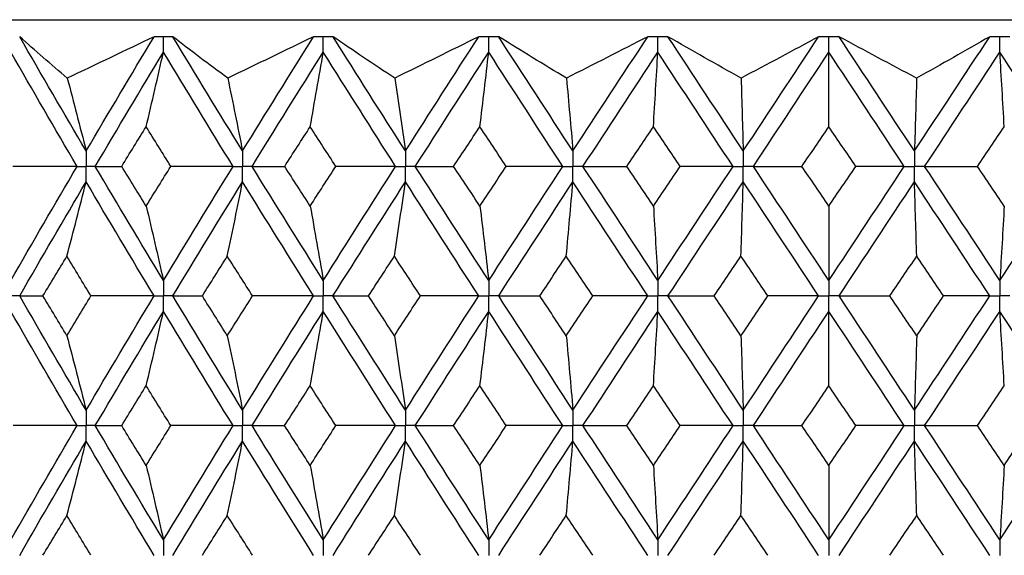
# Paper-space layout '_Left' of a CAD drawing. Header units: millimetres. Extents: x -310 to 25, y -1 to 320.
# Tile 37 of 51: x -10 to 2, y 54 to 60. Entities that reach past the tile are written whole.
import ezdxf

# ---------------------------------------------------------------- set-up
doc = ezdxf.new("R2010")
doc.units = ezdxf.units.MM

psp = doc.layouts.new('_Left')

# ---------------------------------------------------------------- linework, layer by layer
at = {"color": 7, "linetype": 'Continuous', "lineweight": 25}
for p, q in [((-19.05, 60.05), (19.05, 60.05)), ((-9.521, 59.85), (-9.521, 59.85)), ((-7.72, 59.85), (-7.72, 59.85)), ((-5.834, 59.85), (-5.835, 59.85)), ((-3.885, 59.85), (-3.885, 59.85)), ((-1.893, 59.85), (-1.893, 59.85)), ((0.12, 59.85), (0.12, 59.85))]:
    psp.add_line(p, q, dxfattribs=at)
for points in [[(-8.961, 59.362), (-9.154, 59.525), (-9.34, 59.688), (-9.521, 59.85)], [(-8.739, 58.506), (-9.003, 58.953), (-9.264, 59.401), (-9.521, 59.85)], [(-7.939, 59.85), (-8.28, 59.688), (-8.62, 59.525), (-8.961, 59.362)], [(-8.739, 58.506), (-8.476, 58.953), (-8.209, 59.401), (-7.939, 59.85)], [(-7.073, 59.362), (-7.295, 59.525), (-7.51, 59.688), (-7.72, 59.85)], [(-6.899, 58.506), (-7.175, 58.953), (-7.449, 59.401), (-7.72, 59.85)], [(-6.063, 59.85), (-6.399, 59.688), (-6.736, 59.525), (-7.073, 59.362)], [(-6.899, 58.506), (-6.622, 58.953), (-6.344, 59.401), (-6.063, 59.85)], [(-5.109, 59.362), (-5.356, 59.525), (-5.598, 59.688), (-5.834, 59.85)], [(-4.982, 58.506), (-5.268, 58.953), (-5.552, 59.401), (-5.834, 59.85)], [(-4.12, 59.85), (-4.448, 59.688), (-4.777, 59.525), (-5.109, 59.362)], [(-4.982, 58.506), (-4.697, 58.953), (-4.409, 59.401), (-4.12, 59.85)], [(-3.088, 59.362), (-3.358, 59.525), (-3.624, 59.688), (-3.885, 59.85)], [(-3.011, 58.506), (-3.304, 58.953), (-3.595, 59.401), (-3.885, 59.85)], [(-2.131, 59.85), (-2.448, 59.688), (-2.767, 59.525), (-3.088, 59.362)], [(-3.011, 58.506), (-2.719, 58.953), (-2.426, 59.401), (-2.131, 59.85)], [(-1.007, 58.506), (-1.303, 58.953), (-1.598, 59.401), (-1.893, 59.85)], [(-1.033, 59.362), (-1.323, 59.525), (-1.61, 59.688), (-1.893, 59.85)], [(-0.12, 59.85), (-0.421, 59.688), (-0.726, 59.525), (-1.033, 59.362)], [(-1.007, 58.506), (-0.712, 58.953), (-0.416, 59.401), (-0.12, 59.85)], [(1.007, 58.506), (0.712, 58.953), (0.416, 59.401), (0.12, 59.85)], [(1.033, 59.362), (0.726, 59.525), (0.421, 59.688), (0.12, 59.85)], [(1.007, 58.506), (1.303, 58.953), (1.598, 59.401), (1.893, 59.85)], [(1.893, 59.85), (1.61, 59.688), (1.323, 59.525), (1.033, 59.362)], [(-8.846, 58.324), (-9.109, 58.772), (-9.369, 59.22), (-9.625, 59.669)], [(-8.632, 58.324), (-8.368, 58.772), (-8.1, 59.22), (-7.83, 59.669)], [(-8.033, 58.791), (-7.964, 59.082), (-7.896, 59.374), (-7.83, 59.669)], [(-7.01, 58.324), (-7.286, 58.772), (-7.559, 59.22), (-7.83, 59.669)], [(-6.787, 58.324), (-6.51, 58.772), (-6.23, 59.22), (-5.949, 59.669)], [(-6.103, 58.791), (-6.051, 59.082), (-5.999, 59.374), (-5.949, 59.669)], [(-5.098, 58.324), (-5.383, 58.772), (-5.667, 59.22), (-5.949, 59.669)], [(-4.866, 58.324), (-4.58, 58.772), (-4.292, 59.22), (-4.002, 59.669)], [(-4.106, 58.791), (-4.071, 59.082), (-4.036, 59.374), (-4.002, 59.669)], [(-3.13, 58.324), (-3.422, 58.772), (-3.713, 59.22), (-4.002, 59.669)], [(-2.893, 58.324), (-2.6, 58.772), (-2.307, 59.22), (-2.012, 59.669)], [(-2.064, 58.791), (-2.047, 59.082), (-2.029, 59.374), (-2.012, 59.669)], [(-1.127, 58.324), (-1.423, 58.772), (-1.718, 59.22), (-2.012, 59.669)], [(-0.888, 58.324), (-0.592, 58.772), (-0.296, 59.22), (0, 59.669)], [(0, 58.791), (0, 59.082), (0, 59.374), (0, 59.669)], [(0.888, 58.324), (0.592, 58.772), (0.296, 59.22), (0, 59.669)], [(1.127, 58.324), (1.423, 58.772), (1.718, 59.22), (2.012, 59.669)], [(2.064, 58.791), (2.047, 59.082), (2.029, 59.374), (2.012, 59.669)], [(2.893, 58.324), (2.6, 58.772), (2.307, 59.22), (2.012, 59.669)], [(-8.961, 59.362), (-8.886, 59.078), (-8.812, 58.793), (-8.739, 58.506)], [(-7.073, 59.362), (-7.014, 59.078), (-6.956, 58.793), (-6.899, 58.506)], [(-5.109, 59.362), (-5.066, 59.078), (-5.024, 58.793), (-4.982, 58.506)], [(-3.088, 59.362), (-3.062, 59.078), (-3.036, 58.793), (-3.011, 58.506)], [(-1.033, 59.362), (-1.024, 59.078), (-1.016, 58.793), (-1.007, 58.506)], [(1.033, 59.362), (1.024, 59.078), (1.016, 58.793), (1.007, 58.506)], [(-8.321, 58.324), (-8.226, 58.48), (-8.129, 58.636), (-8.033, 58.791)], [(-7.743, 58.324), (-7.84, 58.48), (-7.937, 58.636), (-8.033, 58.791)], [(-6.403, 58.324), (-6.304, 58.48), (-6.203, 58.636), (-6.103, 58.791)], [(-5.801, 58.324), (-5.902, 58.48), (-6.003, 58.636), (-6.103, 58.791)], [(-4.415, 58.324), (-4.313, 58.48), (-4.209, 58.636), (-4.106, 58.791)], [(-3.796, 58.324), (-3.9, 58.48), (-4.003, 58.636), (-4.106, 58.791)], [(-2.379, 58.324), (-2.274, 58.48), (-2.169, 58.636), (-2.064, 58.791)], [(-1.749, 58.324), (-1.854, 58.48), (-1.959, 58.636), (-2.064, 58.791)], [(-0.317, 58.324), (-0.211, 58.48), (-0.106, 58.636), (0, 58.791)], [(0.317, 58.324), (0.211, 58.48), (0.106, 58.636), (0, 58.791)], [(1.749, 58.324), (1.854, 58.48), (1.959, 58.636), (2.064, 58.791)], [(-9.625, 56.982), (-9.369, 57.43), (-9.109, 57.877), (-8.846, 58.324)], [(-8.846, 58.324), (-9.097, 58.324), (-9.348, 58.324), (-9.6, 58.324)], [(-7.83, 56.982), (-8.1, 57.43), (-8.368, 57.877), (-8.632, 58.324)], [(-8.632, 58.324), (-8.531, 58.324), (-8.427, 58.324), (-8.321, 58.324)], [(-8.033, 57.858), (-8.129, 58.014), (-8.225, 58.169), (-8.321, 58.324)], [(-8.033, 57.858), (-7.937, 58.014), (-7.84, 58.169), (-7.743, 58.324)], [(-7.83, 56.982), (-7.559, 57.43), (-7.286, 57.877), (-7.01, 58.324)], [(-7.01, 58.324), (-7.254, 58.324), (-7.498, 58.324), (-7.743, 58.324)], [(-5.949, 56.982), (-6.23, 57.43), (-6.51, 57.877), (-6.787, 58.324)], [(-6.787, 58.324), (-6.661, 58.324), (-6.533, 58.324), (-6.403, 58.324)], [(-6.103, 57.858), (-6.203, 58.014), (-6.304, 58.169), (-6.403, 58.324)], [(-6.103, 57.858), (-6.003, 58.014), (-5.902, 58.169), (-5.801, 58.324)], [(-5.949, 56.982), (-5.667, 57.43), (-5.384, 57.877), (-5.098, 58.324)], [(-5.098, 58.324), (-5.332, 58.324), (-5.566, 58.324), (-5.801, 58.324)], [(-4.002, 56.982), (-4.292, 57.43), (-4.58, 57.877), (-4.866, 58.324)], [(-4.866, 58.324), (-4.718, 58.324), (-4.567, 58.324), (-4.415, 58.324)], [(-4.106, 57.858), (-4.209, 58.014), (-4.312, 58.169), (-4.415, 58.324)], [(-4.106, 57.858), (-4.003, 58.014), (-3.9, 58.169), (-3.796, 58.324)], [(-4.002, 56.982), (-3.713, 57.43), (-3.422, 57.877), (-3.13, 58.324)], [(-3.13, 58.324), (-3.351, 58.324), (-3.573, 58.324), (-3.796, 58.324)], [(-2.012, 56.982), (-2.307, 57.43), (-2.6, 57.877), (-2.893, 58.324)], [(-2.893, 58.324), (-2.723, 58.324), (-2.552, 58.324), (-2.379, 58.324)], [(-2.064, 57.858), (-2.169, 58.014), (-2.274, 58.169), (-2.379, 58.324)], [(-2.064, 57.858), (-1.959, 58.014), (-1.854, 58.169), (-1.749, 58.324)], [(-2.012, 56.982), (-1.718, 57.43), (-1.423, 57.877), (-1.127, 58.324)], [(-1.127, 58.324), (-1.333, 58.324), (-1.541, 58.324), (-1.749, 58.324)], [(-0.888, 58.324), (-0.699, 58.324), (-0.508, 58.324), (-0.317, 58.324)], [(0, 56.982), (-0.296, 57.43), (-0.592, 57.877), (-0.888, 58.324)], [(0, 57.858), (-0.106, 58.014), (-0.211, 58.169), (-0.317, 58.324)], [(0, 57.858), (0.106, 58.014), (0.211, 58.169), (0.317, 58.324)], [(0, 56.982), (0.296, 57.43), (0.592, 57.877), (0.888, 58.324)], [(0.888, 58.324), (0.699, 58.324), (0.508, 58.324), (0.317, 58.324)], [(2.012, 56.982), (1.718, 57.43), (1.423, 57.877), (1.127, 58.324)], [(1.127, 58.324), (1.333, 58.324), (1.541, 58.324), (1.749, 58.324)], [(2.064, 57.858), (1.959, 58.014), (1.854, 58.169), (1.749, 58.324)], [(2.012, 56.982), (2.307, 57.43), (2.6, 57.877), (2.893, 58.324)], [(-9.521, 56.801), (-9.264, 57.249), (-9.003, 57.695), (-8.739, 58.143)], [(-8.966, 57.267), (-8.889, 57.557), (-8.814, 57.849), (-8.739, 58.143)], [(-7.939, 56.801), (-8.209, 57.249), (-8.476, 57.695), (-8.739, 58.143)], [(-7.72, 56.801), (-7.449, 57.249), (-7.175, 57.695), (-6.899, 58.143)], [(-7.078, 57.267), (-7.017, 57.557), (-6.957, 57.849), (-6.899, 58.143)], [(-6.063, 56.801), (-6.344, 57.249), (-6.622, 57.695), (-6.899, 58.143)], [(-5.835, 56.801), (-5.552, 57.249), (-5.268, 57.695), (-4.982, 58.143)], [(-5.112, 57.267), (-5.068, 57.557), (-5.025, 57.849), (-4.982, 58.143)], [(-4.12, 56.801), (-4.409, 57.249), (-4.696, 57.695), (-4.982, 58.143)], [(-3.885, 56.801), (-3.595, 57.249), (-3.304, 57.695), (-3.011, 58.143)], [(-3.09, 57.267), (-3.063, 57.557), (-3.037, 57.849), (-3.011, 58.143)], [(-2.131, 56.801), (-2.426, 57.249), (-2.719, 57.695), (-3.011, 58.143)], [(-1.893, 56.801), (-1.598, 57.249), (-1.303, 57.695), (-1.007, 58.143)], [(-1.034, 57.267), (-1.025, 57.557), (-1.016, 57.849), (-1.007, 58.143)], [(-0.12, 56.801), (-0.416, 57.249), (-0.712, 57.695), (-1.007, 58.143)], [(0.12, 56.801), (0.416, 57.249), (0.712, 57.695), (1.007, 58.143)], [(1.034, 57.267), (1.025, 57.557), (1.016, 57.849), (1.007, 58.143)], [(1.893, 56.801), (1.598, 57.249), (1.303, 57.695), (1.007, 58.143)], [(-8.033, 57.858), (-7.964, 57.568), (-7.896, 57.276), (-7.83, 56.982)], [(-6.103, 57.858), (-6.051, 57.568), (-5.999, 57.276), (-5.949, 56.982)], [(-4.106, 57.858), (-4.071, 57.568), (-4.036, 57.276), (-4.002, 56.982)], [(-2.064, 57.858), (-2.047, 57.568), (-2.029, 57.276), (-2.012, 56.982)], [(0, 57.858), (0, 57.568), (0, 57.276), (0, 56.982)], [(2.064, 57.858), (2.047, 57.568), (2.029, 57.276), (2.012, 56.982)], [(-9.247, 56.801), (-9.154, 56.956), (-9.06, 57.112), (-8.966, 57.267)], [(-8.683, 56.801), (-8.778, 56.956), (-8.872, 57.112), (-8.966, 57.267)], [(-7.372, 56.801), (-7.275, 56.956), (-7.176, 57.112), (-7.078, 57.267)], [(-6.781, 56.801), (-6.88, 56.956), (-6.979, 57.112), (-7.078, 57.267)], [(-5.417, 56.801), (-5.315, 56.956), (-5.214, 57.112), (-5.112, 57.267)], [(-4.805, 56.801), (-4.908, 56.956), (-5.01, 57.112), (-5.112, 57.267)], [(-3.402, 56.801), (-3.298, 56.956), (-3.194, 57.112), (-3.09, 57.267)], [(-2.776, 56.801), (-2.881, 56.956), (-2.985, 57.112), (-3.09, 57.267)], [(-1.35, 56.801), (-1.244, 56.956), (-1.139, 57.112), (-1.034, 57.267)], [(-0.717, 56.801), (-0.823, 56.956), (-0.928, 57.112), (-1.034, 57.267)], [(0.717, 56.801), (0.823, 56.956), (0.928, 57.112), (1.034, 57.267)], [(1.35, 56.801), (1.244, 56.956), (1.139, 57.112), (1.034, 57.267)], [(-9.521, 56.801), (-9.432, 56.801), (-9.341, 56.801), (-9.247, 56.801)], [(-8.739, 55.456), (-9.003, 55.905), (-9.264, 56.353), (-9.521, 56.801)], [(-8.966, 56.333), (-9.06, 56.489), (-9.154, 56.645), (-9.247, 56.801)], [(-8.966, 56.333), (-8.872, 56.489), (-8.778, 56.645), (-8.683, 56.801)], [(-8.739, 55.456), (-8.476, 55.905), (-8.209, 56.353), (-7.939, 56.801)], [(-7.939, 56.801), (-8.187, 56.801), (-8.434, 56.801), (-8.683, 56.801)], [(-7.72, 56.801), (-7.606, 56.801), (-7.49, 56.801), (-7.372, 56.801)], [(-6.899, 55.456), (-7.175, 55.905), (-7.449, 56.353), (-7.72, 56.801)], [(-7.078, 56.333), (-7.176, 56.489), (-7.275, 56.645), (-7.372, 56.801)], [(-7.078, 56.333), (-6.979, 56.489), (-6.88, 56.645), (-6.781, 56.801)], [(-6.899, 55.456), (-6.622, 55.905), (-6.343, 56.353), (-6.063, 56.801)], [(-6.063, 56.801), (-6.301, 56.801), (-6.541, 56.801), (-6.781, 56.801)], [(-5.835, 56.801), (-5.697, 56.801), (-5.558, 56.801), (-5.417, 56.801)], [(-4.982, 55.456), (-5.268, 55.905), (-5.553, 56.353), (-5.835, 56.801)], [(-5.112, 56.333), (-5.214, 56.489), (-5.315, 56.645), (-5.417, 56.801)], [(-5.112, 56.333), (-5.01, 56.489), (-4.908, 56.645), (-4.805, 56.801)], [(-4.982, 55.456), (-4.696, 55.905), (-4.409, 56.353), (-4.12, 56.801)], [(-4.12, 56.801), (-4.347, 56.801), (-4.576, 56.801), (-4.805, 56.801)], [(-3.885, 56.801), (-3.726, 56.801), (-3.565, 56.801), (-3.402, 56.801)], [(-3.011, 55.456), (-3.304, 55.905), (-3.595, 56.353), (-3.885, 56.801)], [(-3.09, 56.333), (-3.194, 56.489), (-3.298, 56.645), (-3.402, 56.801)], [(-3.09, 56.333), (-2.985, 56.489), (-2.881, 56.645), (-2.776, 56.801)], [(-3.011, 55.456), (-2.719, 55.905), (-2.425, 56.353), (-2.131, 56.801)], [(-2.131, 56.801), (-2.345, 56.801), (-2.56, 56.801), (-2.776, 56.801)], [(-1.893, 56.801), (-1.713, 56.801), (-1.532, 56.801), (-1.35, 56.801)], [(-1.007, 55.456), (-1.303, 55.905), (-1.598, 56.353), (-1.893, 56.801)], [(-1.034, 56.333), (-1.139, 56.489), (-1.244, 56.645), (-1.35, 56.801)], [(-1.034, 56.333), (-0.928, 56.489), (-0.823, 56.645), (-0.717, 56.801)], [(-1.007, 55.456), (-0.712, 55.905), (-0.416, 56.353), (-0.12, 56.801)], [(-0.12, 56.801), (-0.318, 56.801), (-0.517, 56.801), (-0.717, 56.801)], [(0.12, 56.801), (0.318, 56.801), (0.517, 56.801), (0.717, 56.801)], [(1.007, 55.456), (0.712, 55.905), (0.416, 56.353), (0.12, 56.801)], [(1.034, 56.333), (0.928, 56.489), (0.823, 56.645), (0.717, 56.801)], [(1.007, 55.456), (1.303, 55.905), (1.598, 56.353), (1.893, 56.801)], [(1.034, 56.333), (1.139, 56.489), (1.244, 56.645), (1.35, 56.801)], [(1.893, 56.801), (1.713, 56.801), (1.532, 56.801), (1.35, 56.801)], [(-8.846, 55.275), (-9.109, 55.723), (-9.369, 56.172), (-9.625, 56.619)], [(-8.632, 55.275), (-8.368, 55.723), (-8.1, 56.172), (-7.83, 56.619)], [(-8.033, 55.743), (-7.964, 56.033), (-7.896, 56.325), (-7.83, 56.619)], [(-7.01, 55.275), (-7.286, 55.723), (-7.559, 56.172), (-7.83, 56.619)], [(-6.787, 55.275), (-6.51, 55.723), (-6.23, 56.172), (-5.949, 56.619)], [(-6.103, 55.743), (-6.051, 56.033), (-5.999, 56.325), (-5.949, 56.619)], [(-5.098, 55.275), (-5.383, 55.723), (-5.667, 56.172), (-5.949, 56.619)], [(-4.866, 55.275), (-4.58, 55.723), (-4.292, 56.172), (-4.002, 56.619)], [(-4.106, 55.743), (-4.071, 56.033), (-4.036, 56.325), (-4.002, 56.619)], [(-3.13, 55.275), (-3.422, 55.723), (-3.713, 56.172), (-4.002, 56.619)], [(-2.893, 55.275), (-2.6, 55.723), (-2.307, 56.172), (-2.012, 56.619)], [(-2.064, 55.743), (-2.047, 56.033), (-2.029, 56.325), (-2.012, 56.619)], [(-1.127, 55.275), (-1.423, 55.723), (-1.718, 56.172), (-2.012, 56.619)], [(-0.888, 55.275), (-0.592, 55.723), (-0.296, 56.172), (0, 56.619)], [(0, 55.743), (0, 56.033), (0, 56.325), (0, 56.619)], [(0.888, 55.275), (0.592, 55.723), (0.296, 56.172), (0, 56.619)], [(1.127, 55.275), (1.423, 55.723), (1.718, 56.172), (2.012, 56.619)], [(2.064, 55.743), (2.047, 56.033), (2.029, 56.325), (2.012, 56.619)], [(2.893, 55.275), (2.6, 55.723), (2.307, 56.172), (2.012, 56.619)], [(-8.966, 56.333), (-8.889, 56.043), (-8.814, 55.751), (-8.739, 55.456)], [(-7.078, 56.333), (-7.017, 56.043), (-6.957, 55.751), (-6.899, 55.456)], [(-5.112, 56.333), (-5.068, 56.043), (-5.025, 55.751), (-4.982, 55.456)], [(-3.09, 56.333), (-3.063, 56.043), (-3.037, 55.751), (-3.011, 55.456)], [(-1.034, 56.333), (-1.025, 56.043), (-1.016, 55.751), (-1.007, 55.456)], [(1.034, 56.333), (1.025, 56.043), (1.016, 55.751), (1.007, 55.456)], [(-8.321, 55.275), (-8.226, 55.431), (-8.13, 55.587), (-8.033, 55.743)], [(-7.743, 55.275), (-7.84, 55.431), (-7.937, 55.587), (-8.033, 55.743)], [(-6.404, 55.275), (-6.304, 55.431), (-6.204, 55.587), (-6.103, 55.743)], [(-5.801, 55.275), (-5.902, 55.431), (-6.003, 55.587), (-6.103, 55.743)], [(-4.416, 55.275), (-4.313, 55.431), (-4.21, 55.587), (-4.106, 55.743)], [(-3.796, 55.275), (-3.899, 55.431), (-4.003, 55.587), (-4.106, 55.743)], [(-2.379, 55.275), (-2.274, 55.431), (-2.169, 55.587), (-2.064, 55.743)], [(-1.749, 55.275), (-1.854, 55.431), (-1.959, 55.587), (-2.064, 55.743)], [(-0.317, 55.275), (-0.211, 55.431), (-0.106, 55.587), (0, 55.743)], [(0.317, 55.275), (0.211, 55.431), (0.106, 55.587), (0, 55.743)], [(1.749, 55.275), (1.854, 55.431), (1.959, 55.587), (2.064, 55.743)], [(-9.625, 53.931), (-9.369, 54.378), (-9.109, 54.826), (-8.846, 55.275)], [(-8.846, 55.275), (-9.097, 55.275), (-9.348, 55.275), (-9.599, 55.275)], [(-8.632, 55.275), (-8.531, 55.275), (-8.427, 55.275), (-8.321, 55.275)], [(-7.83, 53.931), (-8.1, 54.378), (-8.368, 54.826), (-8.632, 55.275)], [(-8.033, 54.807), (-8.13, 54.963), (-8.226, 55.119), (-8.321, 55.275)], [(-8.033, 54.807), (-7.937, 54.963), (-7.84, 55.119), (-7.743, 55.275)], [(-7.83, 53.931), (-7.559, 54.378), (-7.286, 54.826), (-7.01, 55.275)], [(-7.01, 55.275), (-7.254, 55.275), (-7.498, 55.275), (-7.743, 55.275)], [(-6.787, 55.275), (-6.661, 55.275), (-6.533, 55.275), (-6.404, 55.275)], [(-5.949, 53.931), (-6.23, 54.378), (-6.51, 54.826), (-6.787, 55.275)], [(-6.103, 54.807), (-6.204, 54.963), (-6.304, 55.119), (-6.404, 55.275)], [(-6.103, 54.807), (-6.003, 54.963), (-5.902, 55.119), (-5.801, 55.275)], [(-5.949, 53.931), (-5.667, 54.378), (-5.384, 54.826), (-5.098, 55.275)], [(-5.098, 55.275), (-5.331, 55.275), (-5.566, 55.275), (-5.801, 55.275)], [(-4.866, 55.275), (-4.718, 55.275), (-4.568, 55.275), (-4.416, 55.275)], [(-4.002, 53.931), (-4.292, 54.378), (-4.58, 54.826), (-4.866, 55.275)], [(-4.106, 54.807), (-4.21, 54.963), (-4.313, 55.119), (-4.416, 55.275)], [(-4.106, 54.807), (-4.003, 54.963), (-3.899, 55.119), (-3.796, 55.275)], [(-4.002, 53.931), (-3.713, 54.378), (-3.422, 54.826), (-3.13, 55.275)], [(-3.13, 55.275), (-3.351, 55.275), (-3.573, 55.275), (-3.796, 55.275)], [(-2.893, 55.275), (-2.723, 55.275), (-2.552, 55.275), (-2.379, 55.275)], [(-2.012, 53.931), (-2.306, 54.378), (-2.6, 54.826), (-2.893, 55.275)], [(-2.064, 54.807), (-2.169, 54.963), (-2.274, 55.119), (-2.379, 55.275)], [(-2.064, 54.807), (-1.959, 54.963), (-1.854, 55.119), (-1.749, 55.275)], [(-2.012, 53.931), (-1.718, 54.378), (-1.423, 54.826), (-1.127, 55.275)], [(-1.127, 55.275), (-1.333, 55.275), (-1.54, 55.275), (-1.749, 55.275)], [(-0.888, 55.275), (-0.699, 55.275), (-0.509, 55.275), (-0.317, 55.275)], [(0, 53.931), (-0.296, 54.378), (-0.592, 54.826), (-0.888, 55.275)], [(0, 54.807), (-0.106, 54.963), (-0.211, 55.119), (-0.317, 55.275)], [(0, 54.807), (0.106, 54.963), (0.211, 55.119), (0.317, 55.275)], [(0, 53.931), (0.296, 54.378), (0.592, 54.826), (0.888, 55.275)], [(0.888, 55.275), (0.699, 55.275), (0.509, 55.275), (0.317, 55.275)], [(2.012, 53.931), (1.718, 54.378), (1.423, 54.826), (1.127, 55.275)], [(1.127, 55.275), (1.333, 55.275), (1.54, 55.275), (1.749, 55.275)], [(2.064, 54.807), (1.959, 54.963), (1.854, 55.119), (1.749, 55.275)], [(2.012, 53.931), (2.306, 54.378), (2.6, 54.826), (2.893, 55.275)], [(2.064, 54.807), (2.169, 54.963), (2.274, 55.119), (2.379, 55.275)], [(-9.521, 53.749), (-9.264, 54.197), (-9.003, 54.645), (-8.739, 55.093)], [(-8.966, 54.216), (-8.889, 54.507), (-8.814, 54.799), (-8.739, 55.093)], [(-7.939, 53.749), (-8.209, 54.197), (-8.476, 54.645), (-8.739, 55.093)], [(-7.72, 53.749), (-7.449, 54.197), (-7.175, 54.645), (-6.899, 55.093)], [(-7.078, 54.216), (-7.017, 54.507), (-6.957, 54.799), (-6.899, 55.093)], [(-6.063, 53.749), (-6.343, 54.197), (-6.622, 54.645), (-6.899, 55.093)], [(-5.834, 53.749), (-5.553, 54.197), (-5.268, 54.645), (-4.982, 55.093)], [(-5.112, 54.216), (-5.068, 54.507), (-5.025, 54.799), (-4.982, 55.093)], [(-4.12, 53.749), (-4.409, 54.197), (-4.696, 54.645), (-4.982, 55.093)], [(-3.885, 53.749), (-3.595, 54.197), (-3.304, 54.645), (-3.011, 55.093)], [(-3.09, 54.216), (-3.063, 54.507), (-3.037, 54.799), (-3.011, 55.093)], [(-2.131, 53.749), (-2.425, 54.197), (-2.719, 54.645), (-3.011, 55.093)], [(-1.893, 53.749), (-1.598, 54.197), (-1.303, 54.645), (-1.007, 55.093)], [(-1.034, 54.216), (-1.025, 54.507), (-1.016, 54.799), (-1.007, 55.093)], [(-0.12, 53.749), (-0.416, 54.197), (-0.712, 54.645), (-1.007, 55.093)], [(0.12, 53.749), (0.416, 54.197), (0.712, 54.645), (1.007, 55.093)], [(1.034, 54.216), (1.025, 54.507), (1.016, 54.799), (1.007, 55.093)], [(1.893, 53.749), (1.598, 54.197), (1.303, 54.645), (1.007, 55.093)], [(-8.033, 54.807), (-7.964, 54.517), (-7.896, 54.225), (-7.83, 53.931)], [(-6.103, 54.807), (-6.051, 54.517), (-5.999, 54.225), (-5.949, 53.931)], [(-4.106, 54.807), (-4.071, 54.517), (-4.036, 54.225), (-4.002, 53.931)], [(-2.064, 54.807), (-2.047, 54.517), (-2.029, 54.225), (-2.012, 53.931)], [(0, 54.807), (0, 54.517), (0, 54.225), (0, 53.931)], [(2.064, 54.807), (2.047, 54.517), (2.029, 54.225), (2.012, 53.931)], [(-9.247, 53.75), (-9.154, 53.905), (-9.06, 54.061), (-8.966, 54.216)], [(-8.683, 53.75), (-8.778, 53.905), (-8.872, 54.061), (-8.966, 54.216)], [(-7.372, 53.75), (-7.274, 53.905), (-7.176, 54.061), (-7.078, 54.216)], [(-6.781, 53.75), (-6.88, 53.905), (-6.979, 54.061), (-7.078, 54.216)], [(-5.417, 53.75), (-5.315, 53.905), (-5.214, 54.061), (-5.112, 54.216)], [(-4.805, 53.75), (-4.908, 53.905), (-5.01, 54.061), (-5.112, 54.216)], [(-3.402, 53.75), (-3.298, 53.905), (-3.194, 54.061), (-3.09, 54.216)], [(-2.777, 53.75), (-2.881, 53.905), (-2.985, 54.061), (-3.09, 54.216)], [(-1.35, 53.75), (-1.244, 53.905), (-1.139, 54.061), (-1.034, 54.216)], [(-0.717, 53.75), (-0.823, 53.905), (-0.928, 54.061), (-1.034, 54.216)], [(0.717, 53.75), (0.823, 53.905), (0.928, 54.061), (1.034, 54.216)], [(1.35, 53.75), (1.244, 53.905), (1.139, 54.061), (1.034, 54.216)]]:
    psp.add_open_spline(points, degree=3, dxfattribs=at)
for points, knots in [([(-7.83, 59.85), (-7.845, 59.85), (-7.86, 59.85), (-7.876, 59.85), (-7.897, 59.85), (-7.918, 59.85), (-7.939, 59.85)], [0.0001197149, 0.0001197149, 0.0001197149, 0.0001197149, 0.0001699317, 0.0001699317, 0.0001699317, 0.0002396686, 0.0002396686, 0.0002396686, 0.0002396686]), ([(-7.72, 59.85), (-7.751, 59.85), (-7.781, 59.85), (-7.812, 59.85), (-7.818, 59.85), (-7.824, 59.85), (-7.83, 59.85)], [0, 0, 0, 0, 0.0001001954, 0.0001001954, 0.0001001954, 0.0001197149, 0.0001197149, 0.0001197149, 0.0001197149]), ([(-7.83, 59.669), (-7.83, 59.717), (-7.83, 59.766), (-7.83, 59.815), (-7.83, 59.827), (-7.83, 59.838), (-7.83, 59.85)], [0, 0, 0, 0, 0.0001467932, 0.0001467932, 0.0001467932, 0.0001814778, 0.0001814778, 0.0001814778, 0.0001814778]), ([(-5.949, 59.85), (-5.964, 59.85), (-5.98, 59.85), (-5.996, 59.85), (-6.018, 59.85), (-6.041, 59.85), (-6.063, 59.85)], [0.0001197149, 0.0001197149, 0.0001197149, 0.0001197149, 0.0001699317, 0.0001699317, 0.0001699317, 0.0002396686, 0.0002396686, 0.0002396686, 0.0002396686]), ([(-5.835, 59.85), (-5.866, 59.85), (-5.898, 59.85), (-5.93, 59.85), (-5.936, 59.85), (-5.942, 59.85), (-5.949, 59.85)], [0, 0, 0, 0, 0.0001001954, 0.0001001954, 0.0001001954, 0.0001197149, 0.0001197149, 0.0001197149, 0.0001197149]), ([(-5.949, 59.669), (-5.949, 59.717), (-5.949, 59.766), (-5.949, 59.815), (-5.949, 59.827), (-5.949, 59.838), (-5.949, 59.85)], [0, 0, 0, 0, 0.0001467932, 0.0001467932, 0.0001467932, 0.0001814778, 0.0001814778, 0.0001814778, 0.0001814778]), ([(-4.002, 59.85), (-4.019, 59.85), (-4.035, 59.85), (-4.051, 59.85), (-4.074, 59.85), (-4.097, 59.85), (-4.12, 59.85)], [0.0001197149, 0.0001197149, 0.0001197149, 0.0001197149, 0.0001699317, 0.0001699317, 0.0001699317, 0.0002396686, 0.0002396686, 0.0002396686, 0.0002396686]), ([(-3.885, 59.85), (-3.918, 59.85), (-3.951, 59.85), (-3.983, 59.85), (-3.99, 59.85), (-3.996, 59.85), (-4.002, 59.85)], [0, 0, 0, 0, 0.0001001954, 0.0001001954, 0.0001001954, 0.0001197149, 0.0001197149, 0.0001197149, 0.0001197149]), ([(-4.002, 59.669), (-4.002, 59.717), (-4.002, 59.766), (-4.002, 59.815), (-4.002, 59.827), (-4.002, 59.838), (-4.002, 59.85)], [0, 0, 0, 0, 0.0001467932, 0.0001467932, 0.0001467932, 0.0001814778, 0.0001814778, 0.0001814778, 0.0001814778]), ([(-2.012, 59.85), (-2.029, 59.85), (-2.045, 59.85), (-2.062, 59.85), (-2.085, 59.85), (-2.108, 59.85), (-2.131, 59.85)], [0.0001197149, 0.0001197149, 0.0001197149, 0.0001197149, 0.0001699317, 0.0001699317, 0.0001699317, 0.0002396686, 0.0002396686, 0.0002396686, 0.0002396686]), ([(-1.893, 59.85), (-1.926, 59.85), (-1.96, 59.85), (-1.993, 59.85), (-1.999, 59.85), (-2.006, 59.85), (-2.012, 59.85)], [0, 0, 0, 0, 0.0001001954, 0.0001001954, 0.0001001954, 0.0001197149, 0.0001197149, 0.0001197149, 0.0001197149]), ([(-2.012, 59.669), (-2.012, 59.717), (-2.012, 59.766), (-2.012, 59.815), (-2.012, 59.827), (-2.012, 59.838), (-2.012, 59.85)], [0, 0, 0, 0, 0.0001467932, 0.0001467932, 0.0001467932, 0.0001814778, 0.0001814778, 0.0001814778, 0.0001814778]), ([(0, 59.85), (-0.017, 59.85), (-0.033, 59.85), (-0.05, 59.85), (-0.073, 59.85), (-0.097, 59.85), (-0.12, 59.85)], [0.0001197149, 0.0001197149, 0.0001197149, 0.0001197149, 0.0001699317, 0.0001699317, 0.0001699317, 0.0002396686, 0.0002396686, 0.0002396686, 0.0002396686]), ([(0.12, 59.85), (0.086, 59.85), (0.053, 59.85), (0.02, 59.85), (0.013, 59.85), (0.007, 59.85), (0, 59.85)], [0, 0, 0, 0, 0.0001001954, 0.0001001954, 0.0001001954, 0.0001197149, 0.0001197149, 0.0001197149, 0.0001197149]), ([(0, 59.669), (0, 59.717), (0, 59.766), (0, 59.815), (0, 59.827), (0, 59.838), (0, 59.85)], [0, 0, 0, 0, 0.0001467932, 0.0001467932, 0.0001467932, 0.0001814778, 0.0001814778, 0.0001814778, 0.0001814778]), ([(2.012, 59.85), (1.996, 59.85), (1.979, 59.85), (1.962, 59.85), (1.939, 59.85), (1.916, 59.85), (1.893, 59.85)], [0.0001197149, 0.0001197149, 0.0001197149, 0.0001197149, 0.0001699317, 0.0001699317, 0.0001699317, 0.0002396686, 0.0002396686, 0.0002396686, 0.0002396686]), ([(2.131, 59.85), (2.098, 59.85), (2.065, 59.85), (2.032, 59.85), (2.025, 59.85), (2.019, 59.85), (2.012, 59.85)], [0, 0, 0, 0, 0.0001001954, 0.0001001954, 0.0001001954, 0.0001197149, 0.0001197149, 0.0001197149, 0.0001197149]), ([(2.012, 59.669), (2.012, 59.717), (2.012, 59.766), (2.012, 59.815), (2.012, 59.827), (2.012, 59.838), (2.012, 59.85)], [0, 0, 0, 0, 0.0001467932, 0.0001467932, 0.0001467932, 0.0001814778, 0.0001814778, 0.0001814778, 0.0001814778]), ([(-8.739, 58.506), (-8.739, 58.457), (-8.739, 58.408), (-8.739, 58.359), (-8.739, 58.347), (-8.739, 58.336), (-8.739, 58.324)], [0, 0, 0, 0, 0.0001466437, 0.0001466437, 0.0001466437, 0.000181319, 0.000181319, 0.000181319, 0.000181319]), ([(-6.899, 58.506), (-6.899, 58.457), (-6.899, 58.408), (-6.899, 58.359), (-6.899, 58.347), (-6.899, 58.336), (-6.899, 58.324)], [0, 0, 0, 0, 0.0001466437, 0.0001466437, 0.0001466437, 0.000181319, 0.000181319, 0.000181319, 0.000181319]), ([(-4.982, 58.506), (-4.982, 58.457), (-4.982, 58.408), (-4.982, 58.359), (-4.982, 58.347), (-4.982, 58.336), (-4.982, 58.324)], [0, 0, 0, 0, 0.0001466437, 0.0001466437, 0.0001466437, 0.000181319, 0.000181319, 0.000181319, 0.000181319]), ([(-3.011, 58.506), (-3.011, 58.457), (-3.011, 58.408), (-3.011, 58.359), (-3.011, 58.347), (-3.011, 58.336), (-3.011, 58.324)], [0, 0, 0, 0, 0.0001466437, 0.0001466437, 0.0001466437, 0.000181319, 0.000181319, 0.000181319, 0.000181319]), ([(-1.007, 58.506), (-1.007, 58.457), (-1.007, 58.408), (-1.007, 58.359), (-1.007, 58.347), (-1.007, 58.336), (-1.007, 58.324)], [0, 0, 0, 0, 0.0001466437, 0.0001466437, 0.0001466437, 0.000181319, 0.000181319, 0.000181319, 0.000181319]), ([(1.007, 58.506), (1.007, 58.457), (1.007, 58.408), (1.007, 58.359), (1.007, 58.347), (1.007, 58.336), (1.007, 58.324)], [0, 0, 0, 0, 0.0001466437, 0.0001466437, 0.0001466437, 0.000181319, 0.000181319, 0.000181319, 0.000181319]), ([(-8.846, 58.324), (-8.821, 58.324), (-8.796, 58.324), (-8.77, 58.324), (-8.76, 58.324), (-8.75, 58.324), (-8.739, 58.324)], [0, 0, 0, 0, 0.0000852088, 0.0000852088, 0.0000852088, 0.0001198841, 0.0001198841, 0.0001198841, 0.0001198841]), ([(-8.739, 58.143), (-8.739, 58.192), (-8.739, 58.241), (-8.739, 58.29), (-8.739, 58.301), (-8.739, 58.313), (-8.739, 58.324)], [0, 0, 0, 0, 0.000146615, 0.000146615, 0.000146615, 0.0001812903, 0.0001812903, 0.0001812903, 0.0001812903]), ([(-8.632, 58.324), (-8.658, 58.324), (-8.683, 58.324), (-8.708, 58.324), (-8.719, 58.324), (-8.729, 58.324), (-8.739, 58.324)], [0, 0, 0, 0, 0.0000852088, 0.0000852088, 0.0000852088, 0.0001198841, 0.0001198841, 0.0001198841, 0.0001198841]), ([(-7.01, 58.324), (-6.984, 58.324), (-6.957, 58.324), (-6.931, 58.324), (-6.92, 58.324), (-6.909, 58.324), (-6.899, 58.324)], [0, 0, 0, 0, 0.0000852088, 0.0000852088, 0.0000852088, 0.0001198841, 0.0001198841, 0.0001198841, 0.0001198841]), ([(-6.899, 58.143), (-6.899, 58.192), (-6.899, 58.241), (-6.899, 58.29), (-6.899, 58.301), (-6.899, 58.313), (-6.899, 58.324)], [0, 0, 0, 0, 0.000146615, 0.000146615, 0.000146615, 0.0001812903, 0.0001812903, 0.0001812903, 0.0001812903]), ([(-6.787, 58.324), (-6.813, 58.324), (-6.84, 58.324), (-6.866, 58.324), (-6.877, 58.324), (-6.888, 58.324), (-6.899, 58.324)], [0, 0, 0, 0, 0.0000852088, 0.0000852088, 0.0000852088, 0.0001198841, 0.0001198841, 0.0001198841, 0.0001198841]), ([(-5.098, 58.324), (-5.071, 58.324), (-5.043, 58.324), (-5.016, 58.324), (-5.005, 58.324), (-4.993, 58.324), (-4.982, 58.324)], [0, 0, 0, 0, 0.0000852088, 0.0000852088, 0.0000852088, 0.0001198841, 0.0001198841, 0.0001198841, 0.0001198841]), ([(-4.982, 58.143), (-4.982, 58.192), (-4.982, 58.241), (-4.982, 58.29), (-4.982, 58.301), (-4.982, 58.313), (-4.982, 58.324)], [0, 0, 0, 0, 0.000146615, 0.000146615, 0.000146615, 0.0001812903, 0.0001812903, 0.0001812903, 0.0001812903]), ([(-4.866, 58.324), (-4.894, 58.324), (-4.921, 58.324), (-4.949, 58.324), (-4.96, 58.324), (-4.971, 58.324), (-4.982, 58.324)], [0, 0, 0, 0, 0.0000852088, 0.0000852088, 0.0000852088, 0.0001198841, 0.0001198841, 0.0001198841, 0.0001198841]), ([(-3.13, 58.324), (-3.102, 58.324), (-3.074, 58.324), (-3.046, 58.324), (-3.034, 58.324), (-3.023, 58.324), (-3.011, 58.324)], [0, 0, 0, 0, 0.0000852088, 0.0000852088, 0.0000852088, 0.0001198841, 0.0001198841, 0.0001198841, 0.0001198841]), ([(-3.011, 58.143), (-3.011, 58.192), (-3.011, 58.241), (-3.011, 58.29), (-3.011, 58.301), (-3.011, 58.313), (-3.011, 58.324)], [0, 0, 0, 0, 0.000146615, 0.000146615, 0.000146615, 0.0001812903, 0.0001812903, 0.0001812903, 0.0001812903]), ([(-2.893, 58.324), (-2.921, 58.324), (-2.949, 58.324), (-2.977, 58.324), (-2.989, 58.324), (-3, 58.324), (-3.011, 58.324)], [0, 0, 0, 0, 0.0000852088, 0.0000852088, 0.0000852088, 0.0001198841, 0.0001198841, 0.0001198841, 0.0001198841]), ([(-1.127, 58.324), (-1.099, 58.324), (-1.07, 58.324), (-1.042, 58.324), (-1.031, 58.324), (-1.019, 58.324), (-1.007, 58.324)], [0, 0, 0, 0, 0.0000852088, 0.0000852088, 0.0000852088, 0.0001198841, 0.0001198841, 0.0001198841, 0.0001198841]), ([(-0.888, 58.324), (-0.916, 58.324), (-0.944, 58.324), (-0.973, 58.324), (-0.984, 58.324), (-0.996, 58.324), (-1.007, 58.324)], [0, 0, 0, 0, 0.0000852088, 0.0000852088, 0.0000852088, 0.0001198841, 0.0001198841, 0.0001198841, 0.0001198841]), ([(-1.007, 58.143), (-1.007, 58.192), (-1.007, 58.241), (-1.007, 58.29), (-1.007, 58.301), (-1.007, 58.313), (-1.007, 58.324)], [0, 0, 0, 0, 0.000146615, 0.000146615, 0.000146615, 0.0001812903, 0.0001812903, 0.0001812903, 0.0001812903]), ([(0.888, 58.324), (0.916, 58.324), (0.944, 58.324), (0.973, 58.324), (0.984, 58.324), (0.996, 58.324), (1.007, 58.324)], [0, 0, 0, 0, 0.0000852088, 0.0000852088, 0.0000852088, 0.0001198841, 0.0001198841, 0.0001198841, 0.0001198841]), ([(1.007, 58.143), (1.007, 58.192), (1.007, 58.241), (1.007, 58.29), (1.007, 58.301), (1.007, 58.313), (1.007, 58.324)], [0, 0, 0, 0, 0.000146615, 0.000146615, 0.000146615, 0.0001812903, 0.0001812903, 0.0001812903, 0.0001812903]), ([(1.127, 58.324), (1.099, 58.324), (1.07, 58.324), (1.042, 58.324), (1.031, 58.324), (1.019, 58.324), (1.007, 58.324)], [0, 0, 0, 0, 0.0000852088, 0.0000852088, 0.0000852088, 0.0001198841, 0.0001198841, 0.0001198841, 0.0001198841]), ([(-7.83, 56.982), (-7.83, 56.933), (-7.83, 56.884), (-7.83, 56.835), (-7.83, 56.824), (-7.83, 56.812), (-7.83, 56.801)], [0, 0, 0, 0, 0.0001466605, 0.0001466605, 0.0001466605, 0.0001813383, 0.0001813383, 0.0001813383, 0.0001813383]), ([(-5.949, 56.982), (-5.949, 56.933), (-5.949, 56.884), (-5.949, 56.835), (-5.949, 56.824), (-5.949, 56.812), (-5.949, 56.801)], [0, 0, 0, 0, 0.0001466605, 0.0001466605, 0.0001466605, 0.0001813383, 0.0001813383, 0.0001813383, 0.0001813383]), ([(-4.002, 56.982), (-4.002, 56.933), (-4.002, 56.884), (-4.002, 56.835), (-4.002, 56.824), (-4.002, 56.812), (-4.002, 56.801)], [0, 0, 0, 0, 0.0001466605, 0.0001466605, 0.0001466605, 0.0001813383, 0.0001813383, 0.0001813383, 0.0001813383]), ([(-2.012, 56.982), (-2.012, 56.933), (-2.012, 56.884), (-2.012, 56.835), (-2.012, 56.824), (-2.012, 56.812), (-2.012, 56.801)], [0, 0, 0, 0, 0.0001466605, 0.0001466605, 0.0001466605, 0.0001813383, 0.0001813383, 0.0001813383, 0.0001813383]), ([(0, 56.982), (0, 56.933), (0, 56.884), (0, 56.835), (0, 56.824), (0, 56.812), (0, 56.801)], [0, 0, 0, 0, 0.0001466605, 0.0001466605, 0.0001466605, 0.0001813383, 0.0001813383, 0.0001813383, 0.0001813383]), ([(2.012, 56.982), (2.012, 56.933), (2.012, 56.884), (2.012, 56.835), (2.012, 56.824), (2.012, 56.812), (2.012, 56.801)], [0, 0, 0, 0, 0.0001466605, 0.0001466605, 0.0001466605, 0.0001813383, 0.0001813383, 0.0001813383, 0.0001813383]), ([(-9.521, 56.801), (-9.546, 56.801), (-9.57, 56.801), (-9.595, 56.801), (-9.605, 56.801), (-9.615, 56.801), (-9.625, 56.801)], [0, 0, 0, 0, 0.0000851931, 0.0000851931, 0.0000851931, 0.0001198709, 0.0001198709, 0.0001198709, 0.0001198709]), ([(-7.939, 56.801), (-7.913, 56.801), (-7.887, 56.801), (-7.861, 56.801), (-7.851, 56.801), (-7.84, 56.801), (-7.83, 56.801)], [0, 0, 0, 0, 0.0000851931, 0.0000851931, 0.0000851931, 0.0001198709, 0.0001198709, 0.0001198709, 0.0001198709]), ([(-7.72, 56.801), (-7.746, 56.801), (-7.772, 56.801), (-7.798, 56.801), (-7.809, 56.801), (-7.819, 56.801), (-7.83, 56.801)], [0, 0, 0, 0, 0.0000851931, 0.0000851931, 0.0000851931, 0.0001198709, 0.0001198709, 0.0001198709, 0.0001198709]), ([(-7.83, 56.619), (-7.83, 56.668), (-7.83, 56.717), (-7.83, 56.766), (-7.83, 56.778), (-7.83, 56.789), (-7.83, 56.801)], [0, 0, 0, 0, 0.0001466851, 0.0001466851, 0.0001466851, 0.0001813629, 0.0001813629, 0.0001813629, 0.0001813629]), ([(-6.063, 56.801), (-6.036, 56.801), (-6.009, 56.801), (-5.982, 56.801), (-5.971, 56.801), (-5.96, 56.801), (-5.949, 56.801)], [0, 0, 0, 0, 0.0000851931, 0.0000851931, 0.0000851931, 0.0001198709, 0.0001198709, 0.0001198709, 0.0001198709]), ([(-5.835, 56.801), (-5.862, 56.801), (-5.889, 56.801), (-5.916, 56.801), (-5.927, 56.801), (-5.938, 56.801), (-5.949, 56.801)], [0, 0, 0, 0, 0.0000851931, 0.0000851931, 0.0000851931, 0.0001198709, 0.0001198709, 0.0001198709, 0.0001198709]), ([(-5.949, 56.619), (-5.949, 56.668), (-5.949, 56.717), (-5.949, 56.766), (-5.949, 56.778), (-5.949, 56.789), (-5.949, 56.801)], [0, 0, 0, 0, 0.0001466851, 0.0001466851, 0.0001466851, 0.0001813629, 0.0001813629, 0.0001813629, 0.0001813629]), ([(-4.12, 56.801), (-4.092, 56.801), (-4.064, 56.801), (-4.036, 56.801), (-4.025, 56.801), (-4.014, 56.801), (-4.002, 56.801)], [0, 0, 0, 0, 0.0000851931, 0.0000851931, 0.0000851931, 0.0001198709, 0.0001198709, 0.0001198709, 0.0001198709]), ([(-3.885, 56.801), (-3.913, 56.801), (-3.941, 56.801), (-3.968, 56.801), (-3.98, 56.801), (-3.991, 56.801), (-4.002, 56.801)], [0, 0, 0, 0, 0.0000851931, 0.0000851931, 0.0000851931, 0.0001198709, 0.0001198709, 0.0001198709, 0.0001198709]), ([(-4.002, 56.619), (-4.002, 56.668), (-4.002, 56.717), (-4.002, 56.766), (-4.002, 56.778), (-4.002, 56.789), (-4.002, 56.801)], [0, 0, 0, 0, 0.0001466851, 0.0001466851, 0.0001466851, 0.0001813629, 0.0001813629, 0.0001813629, 0.0001813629]), ([(-2.131, 56.801), (-2.103, 56.801), (-2.075, 56.801), (-2.047, 56.801), (-2.035, 56.801), (-2.024, 56.801), (-2.012, 56.801)], [0, 0, 0, 0, 0.0000851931, 0.0000851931, 0.0000851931, 0.0001198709, 0.0001198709, 0.0001198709, 0.0001198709]), ([(-1.893, 56.801), (-1.921, 56.801), (-1.949, 56.801), (-1.978, 56.801), (-1.989, 56.801), (-2.001, 56.801), (-2.012, 56.801)], [0, 0, 0, 0, 0.0000851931, 0.0000851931, 0.0000851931, 0.0001198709, 0.0001198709, 0.0001198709, 0.0001198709]), ([(-2.012, 56.619), (-2.012, 56.668), (-2.012, 56.717), (-2.012, 56.766), (-2.012, 56.778), (-2.012, 56.789), (-2.012, 56.801)], [0, 0, 0, 0, 0.0001466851, 0.0001466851, 0.0001466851, 0.0001813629, 0.0001813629, 0.0001813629, 0.0001813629]), ([(-0.12, 56.801), (-0.091, 56.801), (-0.063, 56.801), (-0.035, 56.801), (-0.023, 56.801), (-0.012, 56.801), (0, 56.801)], [0, 0, 0, 0, 0.0000851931, 0.0000851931, 0.0000851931, 0.0001198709, 0.0001198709, 0.0001198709, 0.0001198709]), ([(0, 56.619), (0, 56.668), (0, 56.717), (0, 56.766), (0, 56.778), (0, 56.789), (0, 56.801)], [0, 0, 0, 0, 0.0001466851, 0.0001466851, 0.0001466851, 0.0001813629, 0.0001813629, 0.0001813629, 0.0001813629]), ([(0.12, 56.801), (0.091, 56.801), (0.063, 56.801), (0.035, 56.801), (0.023, 56.801), (0.012, 56.801), (0, 56.801)], [0, 0, 0, 0, 0.0000851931, 0.0000851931, 0.0000851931, 0.0001198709, 0.0001198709, 0.0001198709, 0.0001198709]), ([(1.893, 56.801), (1.921, 56.801), (1.949, 56.801), (1.978, 56.801), (1.989, 56.801), (2.001, 56.801), (2.012, 56.801)], [0, 0, 0, 0, 0.0000851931, 0.0000851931, 0.0000851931, 0.0001198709, 0.0001198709, 0.0001198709, 0.0001198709]), ([(2.012, 56.619), (2.012, 56.668), (2.012, 56.717), (2.012, 56.766), (2.012, 56.778), (2.012, 56.789), (2.012, 56.801)], [0, 0, 0, 0, 0.0001466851, 0.0001466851, 0.0001466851, 0.0001813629, 0.0001813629, 0.0001813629, 0.0001813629]), ([(2.131, 56.801), (2.103, 56.801), (2.075, 56.801), (2.047, 56.801), (2.035, 56.801), (2.024, 56.801), (2.012, 56.801)], [0, 0, 0, 0, 0.0000851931, 0.0000851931, 0.0000851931, 0.0001198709, 0.0001198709, 0.0001198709, 0.0001198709]), ([(-8.739, 55.456), (-8.739, 55.407), (-8.739, 55.358), (-8.739, 55.309), (-8.739, 55.298), (-8.739, 55.286), (-8.739, 55.275)], [0, 0, 0, 0, 0.0001467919, 0.0001467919, 0.0001467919, 0.0001814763, 0.0001814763, 0.0001814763, 0.0001814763]), ([(-6.899, 55.456), (-6.899, 55.407), (-6.899, 55.358), (-6.899, 55.309), (-6.899, 55.298), (-6.899, 55.286), (-6.899, 55.275)], [0, 0, 0, 0, 0.0001467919, 0.0001467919, 0.0001467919, 0.0001814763, 0.0001814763, 0.0001814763, 0.0001814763]), ([(-4.982, 55.456), (-4.982, 55.407), (-4.982, 55.358), (-4.982, 55.309), (-4.982, 55.298), (-4.982, 55.286), (-4.982, 55.275)], [0, 0, 0, 0, 0.0001467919, 0.0001467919, 0.0001467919, 0.0001814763, 0.0001814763, 0.0001814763, 0.0001814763]), ([(-3.011, 55.456), (-3.011, 55.407), (-3.011, 55.358), (-3.011, 55.309), (-3.011, 55.298), (-3.011, 55.286), (-3.011, 55.275)], [0, 0, 0, 0, 0.0001467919, 0.0001467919, 0.0001467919, 0.0001814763, 0.0001814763, 0.0001814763, 0.0001814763]), ([(-1.007, 55.456), (-1.007, 55.407), (-1.007, 55.358), (-1.007, 55.309), (-1.007, 55.298), (-1.007, 55.286), (-1.007, 55.275)], [0, 0, 0, 0, 0.0001467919, 0.0001467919, 0.0001467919, 0.0001814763, 0.0001814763, 0.0001814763, 0.0001814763]), ([(1.007, 55.456), (1.007, 55.407), (1.007, 55.358), (1.007, 55.309), (1.007, 55.298), (1.007, 55.286), (1.007, 55.275)], [0, 0, 0, 0, 0.0001467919, 0.0001467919, 0.0001467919, 0.0001814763, 0.0001814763, 0.0001814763, 0.0001814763]), ([(-8.846, 55.275), (-8.821, 55.275), (-8.796, 55.275), (-8.77, 55.275), (-8.76, 55.275), (-8.75, 55.275), (-8.739, 55.275)], [0, 0, 0, 0, 0.0000851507, 0.0000851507, 0.0000851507, 0.0001198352, 0.0001198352, 0.0001198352, 0.0001198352]), ([(-8.632, 55.275), (-8.658, 55.275), (-8.683, 55.275), (-8.708, 55.275), (-8.719, 55.275), (-8.729, 55.275), (-8.739, 55.275)], [0, 0, 0, 0, 0.0000851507, 0.0000851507, 0.0000851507, 0.0001198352, 0.0001198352, 0.0001198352, 0.0001198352]), ([(-8.739, 55.093), (-8.739, 55.142), (-8.739, 55.191), (-8.739, 55.24), (-8.739, 55.252), (-8.739, 55.263), (-8.739, 55.275)], [0, 0, 0, 0, 0.0001467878, 0.0001467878, 0.0001467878, 0.0001814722, 0.0001814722, 0.0001814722, 0.0001814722]), ([(-7.01, 55.275), (-6.984, 55.275), (-6.957, 55.275), (-6.931, 55.275), (-6.92, 55.275), (-6.909, 55.275), (-6.899, 55.275)], [0, 0, 0, 0, 0.0000851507, 0.0000851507, 0.0000851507, 0.0001198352, 0.0001198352, 0.0001198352, 0.0001198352]), ([(-6.787, 55.275), (-6.813, 55.275), (-6.84, 55.275), (-6.866, 55.275), (-6.877, 55.275), (-6.888, 55.275), (-6.899, 55.275)], [0, 0, 0, 0, 0.0000851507, 0.0000851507, 0.0000851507, 0.0001198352, 0.0001198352, 0.0001198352, 0.0001198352]), ([(-6.899, 55.093), (-6.899, 55.142), (-6.899, 55.191), (-6.899, 55.24), (-6.899, 55.252), (-6.899, 55.263), (-6.899, 55.275)], [0, 0, 0, 0, 0.0001467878, 0.0001467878, 0.0001467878, 0.0001814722, 0.0001814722, 0.0001814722, 0.0001814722]), ([(-5.098, 55.275), (-5.071, 55.275), (-5.043, 55.275), (-5.016, 55.275), (-5.005, 55.275), (-4.993, 55.275), (-4.982, 55.275)], [0, 0, 0, 0, 0.0000851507, 0.0000851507, 0.0000851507, 0.0001198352, 0.0001198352, 0.0001198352, 0.0001198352]), ([(-4.866, 55.275), (-4.894, 55.275), (-4.921, 55.275), (-4.949, 55.275), (-4.96, 55.275), (-4.971, 55.275), (-4.982, 55.275)], [0, 0, 0, 0, 0.0000851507, 0.0000851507, 0.0000851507, 0.0001198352, 0.0001198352, 0.0001198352, 0.0001198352]), ([(-4.982, 55.093), (-4.982, 55.142), (-4.982, 55.191), (-4.982, 55.24), (-4.982, 55.252), (-4.982, 55.263), (-4.982, 55.275)], [0, 0, 0, 0, 0.0001467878, 0.0001467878, 0.0001467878, 0.0001814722, 0.0001814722, 0.0001814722, 0.0001814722]), ([(-3.13, 55.275), (-3.102, 55.275), (-3.074, 55.275), (-3.046, 55.275), (-3.034, 55.275), (-3.023, 55.275), (-3.011, 55.275)], [0, 0, 0, 0, 0.0000851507, 0.0000851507, 0.0000851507, 0.0001198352, 0.0001198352, 0.0001198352, 0.0001198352]), ([(-2.893, 55.275), (-2.921, 55.275), (-2.949, 55.275), (-2.977, 55.275), (-2.989, 55.275), (-3, 55.275), (-3.011, 55.275)], [0, 0, 0, 0, 0.0000851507, 0.0000851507, 0.0000851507, 0.0001198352, 0.0001198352, 0.0001198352, 0.0001198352]), ([(-3.011, 55.093), (-3.011, 55.142), (-3.011, 55.191), (-3.011, 55.24), (-3.011, 55.252), (-3.011, 55.263), (-3.011, 55.275)], [0, 0, 0, 0, 0.0001467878, 0.0001467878, 0.0001467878, 0.0001814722, 0.0001814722, 0.0001814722, 0.0001814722]), ([(-1.127, 55.275), (-1.099, 55.275), (-1.07, 55.275), (-1.042, 55.275), (-1.031, 55.275), (-1.019, 55.275), (-1.007, 55.275)], [0, 0, 0, 0, 0.0000851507, 0.0000851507, 0.0000851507, 0.0001198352, 0.0001198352, 0.0001198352, 0.0001198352]), ([(-0.888, 55.275), (-0.916, 55.275), (-0.944, 55.275), (-0.973, 55.275), (-0.984, 55.275), (-0.996, 55.275), (-1.007, 55.275)], [0, 0, 0, 0, 0.0000851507, 0.0000851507, 0.0000851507, 0.0001198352, 0.0001198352, 0.0001198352, 0.0001198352]), ([(-1.007, 55.093), (-1.007, 55.142), (-1.007, 55.191), (-1.007, 55.24), (-1.007, 55.252), (-1.007, 55.263), (-1.007, 55.275)], [0, 0, 0, 0, 0.0001467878, 0.0001467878, 0.0001467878, 0.0001814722, 0.0001814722, 0.0001814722, 0.0001814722]), ([(0.888, 55.275), (0.916, 55.275), (0.944, 55.275), (0.973, 55.275), (0.984, 55.275), (0.996, 55.275), (1.007, 55.275)], [0, 0, 0, 0, 0.0000851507, 0.0000851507, 0.0000851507, 0.0001198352, 0.0001198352, 0.0001198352, 0.0001198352]), ([(1.007, 55.093), (1.007, 55.142), (1.007, 55.191), (1.007, 55.24), (1.007, 55.252), (1.007, 55.263), (1.007, 55.275)], [0, 0, 0, 0, 0.0001467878, 0.0001467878, 0.0001467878, 0.0001814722, 0.0001814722, 0.0001814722, 0.0001814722]), ([(1.127, 55.275), (1.099, 55.275), (1.07, 55.275), (1.042, 55.275), (1.031, 55.275), (1.019, 55.275), (1.007, 55.275)], [0, 0, 0, 0, 0.0000851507, 0.0000851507, 0.0000851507, 0.0001198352, 0.0001198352, 0.0001198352, 0.0001198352]), ([(-7.83, 53.931), (-7.83, 53.882), (-7.83, 53.833), (-7.83, 53.784), (-7.83, 53.773), (-7.83, 53.761), (-7.83, 53.749)], [0, 0, 0, 0, 0.0001465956, 0.0001465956, 0.0001465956, 0.0001812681, 0.0001812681, 0.0001812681, 0.0001812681]), ([(-5.949, 53.931), (-5.949, 53.882), (-5.949, 53.833), (-5.949, 53.784), (-5.949, 53.773), (-5.949, 53.761), (-5.949, 53.749)], [0, 0, 0, 0, 0.0001465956, 0.0001465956, 0.0001465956, 0.0001812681, 0.0001812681, 0.0001812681, 0.0001812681]), ([(-4.002, 53.931), (-4.002, 53.882), (-4.002, 53.833), (-4.002, 53.784), (-4.002, 53.773), (-4.002, 53.761), (-4.002, 53.749)], [0, 0, 0, 0, 0.0001465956, 0.0001465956, 0.0001465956, 0.0001812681, 0.0001812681, 0.0001812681, 0.0001812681]), ([(-2.012, 53.931), (-2.012, 53.882), (-2.012, 53.833), (-2.012, 53.784), (-2.012, 53.773), (-2.012, 53.761), (-2.012, 53.749)], [0, 0, 0, 0, 0.0001465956, 0.0001465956, 0.0001465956, 0.0001812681, 0.0001812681, 0.0001812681, 0.0001812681]), ([(0, 53.931), (0, 53.882), (0, 53.833), (0, 53.784), (0, 53.773), (0, 53.761), (0, 53.749)], [0, 0, 0, 0, 0.0001465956, 0.0001465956, 0.0001465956, 0.0001812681, 0.0001812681, 0.0001812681, 0.0001812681]), ([(2.012, 53.931), (2.012, 53.882), (2.012, 53.833), (2.012, 53.784), (2.012, 53.773), (2.012, 53.761), (2.012, 53.749)], [0, 0, 0, 0, 0.0001465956, 0.0001465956, 0.0001465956, 0.0001812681, 0.0001812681, 0.0001812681, 0.0001812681])]:
    psp.add_open_spline(points, degree=3, knots=knots, dxfattribs=at)

doc.saveas('drawing.dxf')
